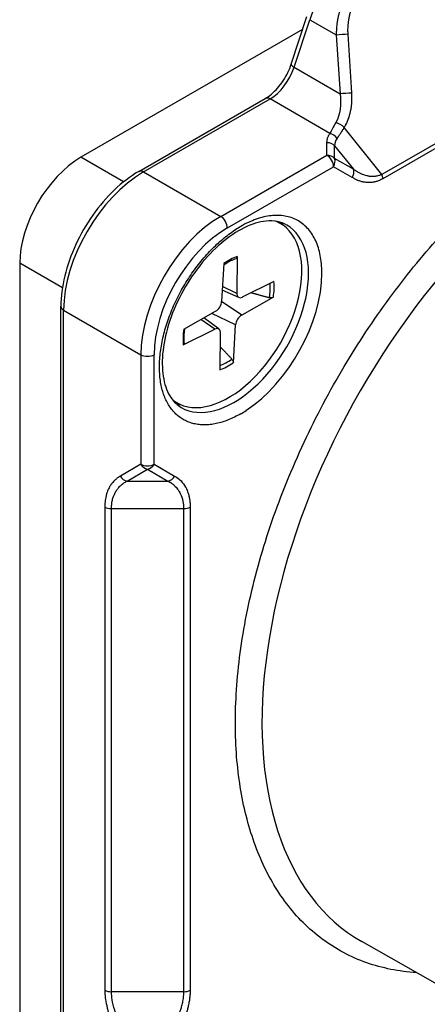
# Model space of a CAD drawing. Header units: millimetres. Extents: x 0 to 2376, y 0 to 1680.
# Tile 44 of 56: x 1379 to 1390, y 1148 to 1174. Entities that reach past the tile are written whole.
import ezdxf

# ---------------------------------------------------------------- set-up
doc = ezdxf.new("R2010")
doc.units = ezdxf.units.MM
doc.header["$LTSCALE"] = 0.2
doc.layers.add('01_Object Line', color=4, linetype='Continuous')

# ---------------------------------------------------------------- blocks, each defined once
blk = doc.blocks.new('A$Cb0c6b5dd')
for p, q in [((344.95, 57.977), (334.112, 51.719)), ((344.974, 57.861), (334.135, 51.604)), ((331.705, 54.652), (332.119, 55.917)), ((331.782, 54.568), (332.196, 55.833)), ((332.196, 55.833), (332.902, 55.426)), ((332.006, 55.573), (326.119, 52.174)), ((332.902, 55.426), (333, 53.864)), ((333.313, 53.884), (333.215, 55.445)), ((331.782, 54.568), (333, 53.864)), ((327.656, 51.799), (331.016, 53.739)), ((327.781, 51.786), (331.141, 53.726)), ((332.731, 52.808), (331.141, 53.726)), ((334.112, 51.719), (333.111, 52.964)), ((332.652, 52.231), (332.652, 52.563)), ((332.856, 52.144), (332.856, 52.476)), ((332.856, 52.476), (333.354, 51.857)), ((327.252, 51.52), (326.119, 52.174)), ((329.832, 50.602), (332.652, 52.231)), ((333.354, 51.857), (332.856, 52.144)), ((330.008, 50.296), (332.829, 51.924)), ((333.327, 51.637), (332.829, 51.924)), ((327.781, 51.786), (329.832, 50.602)), ((331.416, 50.413), (331.321, 50.468)), ((330.27, 49.537), (330.258, 48.557)), ((324.493, 49.357), (324.493, 27.802)), ((325.626, 48.703), (324.493, 49.357)), ((329.916, 49.35), (329.856, 48.345)), ((330.258, 48.557), (329.88, 48.74)), ((331.246, 48.872), (330.405, 48.456)), ((330.311, 48.447), (329.874, 48.641)), ((331.231, 48.454), (330.388, 47.982)), ((325.587, 26.169), (325.587, 48.214)), ((330.388, 47.982), (329.856, 48.344)), ((325.66, 26.067), (325.66, 48.112)), ((325.66, 48.112), (327.71, 46.928)), ((328.852, 47.609), (329.695, 48.081)), ((329.786, 47.608), (329.38, 47.905)), ((330.227, 47.719), (329.599, 48.027)), ((329.678, 47.608), (329.305, 47.863)), ((330.167, 46.713), (330.227, 47.719)), ((328.837, 47.192), (329.678, 47.608)), ((329.813, 46.527), (329.825, 47.507)), ((327.71, 46.928), (327.71, 44.016)), ((328.064, 44.016), (328.064, 46.928)), ((328.666, 45.65), (328.571, 45.705)), ((327.71, 44.016), (327.166, 43.701)), ((328.064, 44.016), (328.608, 43.701)), ((327.343, 43.568), (327.887, 43.882)), ((327.887, 43.882), (328.431, 43.568)), ((327.343, 43.568), (328.431, 43.568)), ((326.753, 42.879), (326.753, 30.037)), ((326.93, 29.995), (326.93, 42.837)), ((326.93, 42.837), (328.844, 42.837)), ((328.844, 42.837), (328.844, 29.995)), ((329.021, 42.879), (329.021, 30.037)), ((344.159, 25.309), (333.581, 31.327)), ((328.844, 29.995), (326.93, 29.995))]:
    blk.add_line(p, q)
for centre, major_axis, ratio, start_param, end_param in [((333.157, 55.87), (0.75, 1.299), 0.57735, 0.785398, 1.919862), ((333.062, 55.432), (0.25, 0.016), 0.020244, 0.908964, 2.266805), ((331.141, 54.543), (0.5, 0.866), 0.57735, 3.926991, 5.061455), ((331.942, 54.574), (-0.238, 0.078), 0.279258, 0, 0.925705), ((331.141, 53.522), (-0.125, 0.217), 0.57735, 5.497787, 6.283185), ((333.16, 53.87), (0.249, 0.016), 0.020242, 0.908859, 2.266796), ((332.958, 52.951), (0.212, -0.133), 0.42629, 1.05879, 2.151033), ((332.731, 52.604), (-0.208, 0.138), 0.762225, 4.221044, 5.181613), ((333.615, 52.45), (0.759, -0.054), 0.641079, 2.766891, 3.199107), ((332.652, 52.358), (0.25, 0), 0.816507, 0.615605, 1.571012), ((326.119, 50.296), (1.15, 1.992), 0.57735, 0.785398, 2.356194), ((332.652, 52.027), (-0.25, 0), 0.816497, 3.757072, 4.712389), ((332.652, 52.027), (-0.125, 0.217), 0.57735, 3.926991, 5.497787), ((332.652, 52.027), (-0.125, -0.217), 0.816497, 1.570796, 2.526113), ((333.15, 51.739), (-0.125, -0.217), 0.816497, 1.570798, 2.526113), ((327.781, 49.337), (-1.5, -2.598), 0.57735, 3.926991, 5.497787), ((327.781, 51.582), (-0.125, 0.217), 0.57735, 5.497787, 6.283185), ((333.959, 51.706), (-0.125, 0.216), 0.577444, 3.92669, 4.450348), ((329.832, 48.153), (-1.5, -2.598), 0.57735, 3.926991, 5.497787), ((329.832, 50.398), (-0.125, 0.217), 0.57735, 3.926991, 5.497787), ((330.008, 48.051), (-1.375, -2.382), 0.57735, 3.926991, 5.497787), ((330.041, 48.032), (1.375, 2.382), 0.57735, 3.055052, 6.369726), ((330.185, 47.949), (-1.4, -2.425), 0.57735, 0, 3.141593), ((330.363, 47.847), (-1.525, -2.642), 0.577349, 3.927354, 3.992909), ((329.867, 48.132), (1.4, 2.425), 0.57735, 6.077381, 6.163732), ((330.041, 48.032), (-0.856, -1.483), 0.57735, 3.736933, 4.030793), ((339.906, 42.336), (-6.349, -10.996), 0.57735, 4.351223, 6.286888), ((330.363, 47.847), (1.525, 2.641), 0.577321, 3.992057, 5.497719), ((330.002, 48.055), (-0.811, -1.405), 0.57735, 2.15934, 2.43746), ((330.041, 48.032), (0.856, 1.483), 0.57735, 5.307729, 5.601589), ((330.417, 48.646), (-0.112, -0.195), 0.57735, 5.482794, 6.99732), ((325.837, 48.214), (-0.25, 0), 0.57735, 0, 0.785398), ((329.697, 48.266), (0.112, 0.195), 0.57735, 3.911998, 5.426524), ((330.386, 47.797), (-0.112, -0.195), 0.57735, 3.911998, 5.426524), ((329.666, 47.418), (0.112, 0.195), 0.57735, 5.482794, 6.99732), ((330.041, 48.032), (-0.856, -1.483), 0.57735, 5.307729, 5.601589), ((327.887, 47.03), (-0.25, 0), 0.57735, 0.785398, 2.356193), ((330.041, 48.032), (0.856, 1.483), 0.57735, 3.736933, 4.030793), ((330.002, 48.055), (-0.811, -1.405), 0.57735, 0.620967, 0.895996), ((329.867, 48.132), (-1.4, -2.425), 0.57735, 0.119454, 0.205805), ((330.36, 47.846), (1.525, 2.642), 0.577354, 3.92771, 3.993265), ((327.887, 44.118), (0.125, -0.217), 0.816497, 4.712389, 5.667711), ((327.887, 44.118), (-0.25, 0), 0.57735, 0.785397, 2.356192), ((327.887, 44.118), (-0.125, -0.217), 0.816497, 0.615481, 1.570793), ((327.343, 43.804), (-0.125, 0.217), 0.816492, 1.570851, 2.526178), ((328.431, 43.804), (-0.125, -0.217), 0.816504, 0.6155, 1.570833), ((326.93, 42.981), (0.25, 0), 0.577349, 3.926685, 4.71219), ((328.844, 42.981), (-0.25, 0), 0.57735, 1.57099, 2.356494), ((334.746, 45.316), (-6, -10.392), 0.57735, 0.273358, 0.273359), ((326.93, 30.139), (-0.25, 0), 0.57735, 0.785081, 1.570584), ((328.844, 30.139), (-0.25, 0), 0.577351, 1.571013, 2.356522)]:
    blk.add_ellipse(centre, major_axis=major_axis, ratio=ratio, start_param=start_param, end_param=end_param)
for points, knots in [([(333.568, 56.858), (333.539, 56.841), (333.511, 56.822), (333.482, 56.801), (333.454, 56.781), (333.426, 56.758), (333.399, 56.733), (333.373, 56.71), (333.347, 56.684), (333.322, 56.657), (333.297, 56.63), (333.273, 56.601), (333.249, 56.571), (333.226, 56.541), (333.204, 56.51), (333.182, 56.476), (333.176, 56.467), (333.17, 56.458), (333.164, 56.449), (333.159, 56.441), (333.155, 56.433), (333.151, 56.426), (333.143, 56.413), (333.136, 56.401), (333.129, 56.388), (333.122, 56.376), (333.115, 56.363), (333.108, 56.35), (333.092, 56.319), (333.076, 56.285), (333.06, 56.249), (333.046, 56.217), (333.032, 56.182), (333.019, 56.146), (333.006, 56.111), (332.994, 56.075), (332.983, 56.036), (332.979, 56.023), (332.975, 56.009), (332.971, 55.995), (332.968, 55.982), (332.964, 55.968), (332.961, 55.953), (332.957, 55.937), (332.953, 55.92), (332.949, 55.904), (332.946, 55.888), (332.943, 55.872), (332.94, 55.857), (332.934, 55.825), (332.928, 55.795), (332.924, 55.766), (332.92, 55.736), (332.916, 55.708), (332.914, 55.681), (332.911, 55.654), (332.909, 55.628), (332.907, 55.604), (332.905, 55.58), (332.904, 55.557), (332.903, 55.536), (332.902, 55.515), (332.902, 55.496), (332.902, 55.479), (332.901, 55.458), (332.901, 55.44), (332.902, 55.426)], [0, 0, 0, 0, 0.079164, 0.079164, 0.079164, 0.155165, 0.155165, 0.155165, 0.227227, 0.227227, 0.227227, 0.297339, 0.297339, 0.297339, 0.364893, 0.364893, 0.364893, 0.383882, 0.383882, 0.383882, 0.4, 0.4, 0.4, 0.430095, 0.430095, 0.430095, 0.460189, 0.460189, 0.460189, 0.53217, 0.53217, 0.53217, 0.59669, 0.59669, 0.59669, 0.657472, 0.657472, 0.657472, 0.678736, 0.678736, 0.678736, 0.698321, 0.698321, 0.698321, 0.718806, 0.718806, 0.718806, 0.737611, 0.737611, 0.737611, 0.776439, 0.776439, 0.776439, 0.816561, 0.816561, 0.816561, 0.858003, 0.858003, 0.858003, 0.901249, 0.901249, 0.901249, 0.94535, 0.94535, 0.94535, 1, 1, 1, 1]), ([(333.215, 55.445), (333.215, 55.45), (333.214, 55.456), (333.213, 55.478), (333.212, 55.498), (333.211, 55.539), (333.211, 55.561), (333.212, 55.607), (333.213, 55.632), (333.216, 55.683), (333.218, 55.709), (333.224, 55.763), (333.227, 55.79), (333.231, 55.819), (333.237, 55.853), (333.242, 55.885), (333.255, 55.946), (333.263, 55.976), (333.278, 56.033), (333.286, 56.06), (333.303, 56.109), (333.311, 56.132), (333.321, 56.158), (333.323, 56.163), (333.325, 56.168), (333.329, 56.178), (333.333, 56.189), (333.342, 56.21), (333.346, 56.219), (333.358, 56.244), (333.365, 56.261), (333.382, 56.294), (333.392, 56.311), (333.412, 56.347), (333.423, 56.365), (333.447, 56.402), (333.46, 56.421), (333.479, 56.447), (333.484, 56.454), (333.49, 56.462), (333.511, 56.489), (333.533, 56.514), (333.579, 56.561), (333.602, 56.582), (333.649, 56.621), (333.673, 56.637), (333.705, 56.657), (333.713, 56.663), (333.721, 56.667)], [0, 0, 0, 0, 0.016044, 0.016044, 0.066846, 0.066846, 0.115364, 0.115364, 0.162456, 0.162456, 0.207233, 0.207233, 0.25, 0.25, 0.25, 0.304221, 0.304221, 0.362282, 0.362282, 0.42244, 0.42244, 0.484544, 0.484544, 0.5, 0.5, 0.5, 0.542514, 0.542514, 0.573393, 0.573393, 0.617545, 0.617545, 0.658397, 0.658397, 0.698015, 0.698015, 0.735807, 0.735807, 0.75, 0.75, 0.75, 0.823858, 0.823858, 0.89999, 0.89999, 0.973745, 0.973745, 1, 1, 1, 1]), ([(331.016, 53.739), (331.069, 53.769), (331.124, 53.808), (331.233, 53.9), (331.288, 53.954), (331.393, 54.074), (331.443, 54.139), (331.535, 54.278), (331.576, 54.351), (331.649, 54.5), (331.68, 54.577), (331.705, 54.652)], [3.141593, 3.141593, 3.141593, 3.141593, 3.368485, 3.368485, 3.595378, 3.595378, 3.822271, 3.822271, 4.049164, 4.049164, 4.276057, 4.276057, 4.276057, 4.276057]), ([(333.111, 52.964), (333.114, 52.969), (333.117, 52.975), (333.122, 52.982), (333.126, 52.989), (333.132, 52.998), (333.138, 53.009), (333.141, 53.014), (333.145, 53.02), (333.148, 53.026), (333.159, 53.046), (333.169, 53.065), (333.178, 53.084), (333.182, 53.091), (333.185, 53.098), (333.189, 53.107), (333.204, 53.141), (333.218, 53.178), (333.23, 53.213), (333.233, 53.222), (333.235, 53.23), (333.238, 53.239), (333.241, 53.249), (333.245, 53.26), (333.249, 53.273), (333.253, 53.287), (333.257, 53.302), (333.262, 53.32), (333.266, 53.336), (333.271, 53.353), (333.273, 53.363), (333.277, 53.382), (333.28, 53.394), (333.283, 53.409), (333.286, 53.423), (333.289, 53.44), (333.292, 53.458), (333.296, 53.476), (333.299, 53.497), (333.302, 53.519), (333.305, 53.542), (333.308, 53.566), (333.31, 53.592), (333.313, 53.616), (333.314, 53.642), (333.316, 53.67), (333.317, 53.696), (333.318, 53.724), (333.318, 53.754), (333.318, 53.782), (333.317, 53.811), (333.316, 53.842), (333.315, 53.856), (333.315, 53.87), (333.313, 53.884)], [0, 0, 0, 0, 0.056027, 0.056027, 0.056027, 0.112989, 0.112989, 0.112989, 0.142857, 0.142857, 0.142857, 0.245674, 0.245674, 0.245674, 0.285714, 0.285714, 0.285714, 0.428571, 0.428571, 0.428571, 0.464741, 0.464741, 0.464741, 0.501301, 0.501301, 0.501301, 0.53837, 0.53837, 0.53837, 0.571429, 0.571429, 0.571429, 0.633292, 0.633292, 0.633292, 0.695345, 0.695345, 0.695345, 0.756715, 0.756715, 0.756715, 0.817536, 0.817536, 0.817536, 0.873267, 0.873267, 0.873267, 0.926721, 0.926721, 0.926721, 0.977119, 0.977119, 0.977119, 1, 1, 1, 1]), ([(332.922, 52.679), (332.927, 52.686), (332.933, 52.693), (332.943, 52.707), (332.949, 52.715), (332.955, 52.724), (332.957, 52.726), (332.96, 52.73), (332.961, 52.732), (332.963, 52.735), (332.964, 52.736), (332.966, 52.74), (332.969, 52.744), (332.976, 52.754), (332.981, 52.761), (332.991, 52.776), (332.996, 52.785), (333.005, 52.798), (333.007, 52.801), (333.01, 52.805), (333.01, 52.805), (333.017, 52.815), (333.023, 52.824), (333.033, 52.839), (333.037, 52.846), (333.05, 52.866), (333.059, 52.88), (333.075, 52.905), (333.082, 52.916), (333.095, 52.937), (333.1, 52.946), (333.107, 52.958), (333.109, 52.961), (333.111, 52.964)], [0.0000007, 0.0000007, 0.0000007, 0.0000007, 0.1067776, 0.1067776, 0.2180706, 0.2180706, 0.25, 0.25, 0.2883185, 0.2883185, 0.3077335, 0.3077335, 0.3651108, 0.3651108, 0.4220562, 0.4220562, 0.477913, 0.477913, 0.4970688, 0.4970688, 0.5, 0.5, 0.5638254, 0.5638254, 0.6106792, 0.6106792, 0.7239731, 0.7239731, 0.8374616, 0.8374616, 0.9501573, 0.9501573, 0.9999755, 0.9999755, 0.9999755, 0.9999755]), ([(332.652, 52.563), (332.652, 52.576), (332.653, 52.59), (332.656, 52.619), (332.658, 52.633), (332.664, 52.661), (332.668, 52.674), (332.672, 52.688), (332.676, 52.7), (332.68, 52.712), (332.689, 52.733), (332.694, 52.743), (332.703, 52.761), (332.707, 52.769), (332.715, 52.783), (332.719, 52.789), (332.725, 52.799), (332.727, 52.803), (332.73, 52.807), (332.731, 52.807), (332.731, 52.808)], [-1, -1, -1, -1, -0.8148415, -0.8148415, -0.6405003, -0.6405003, -0.5, -0.5, -0.5, -0.4096576, -0.4096576, -0.3168156, -0.3168156, -0.2216691, -0.2216691, -0.1259627, -0.1259627, -0.030132, -0.030132, -0.0000023, -0.0000023, -0.0000023, -0.0000023]), ([(334.112, 51.719), (334.084, 51.706), (334.056, 51.695), (333.995, 51.677), (333.962, 51.67), (333.925, 51.666), (333.92, 51.665), (333.913, 51.664), (333.91, 51.664), (333.907, 51.664), (333.898, 51.663), (333.888, 51.662), (333.862, 51.662), (333.846, 51.662), (333.814, 51.665), (333.799, 51.666), (333.772, 51.67), (333.761, 51.672), (333.737, 51.677), (333.725, 51.68), (333.712, 51.683), (333.66, 51.696), (333.61, 51.715), (333.562, 51.737), (333.54, 51.747), (333.517, 51.758), (333.472, 51.783), (333.449, 51.796), (333.404, 51.824), (333.382, 51.838), (333.357, 51.855), (333.356, 51.856), (333.354, 51.857)], [0, 0, 0, 0, 0.1004732, 0.1004732, 0.2223417, 0.2223417, 0.2390008, 0.2390008, 0.25, 0.25, 0.25, 0.3099072, 0.3099072, 0.3767587, 0.3767587, 0.4303095, 0.4303095, 0.4644749, 0.4644749, 0.5, 0.5, 0.5, 0.7, 0.7, 0.7, 0.8021976, 0.8021976, 0.9010988, 0.9010988, 0.9930596, 0.9930596, 1, 1, 1, 1]), ([(327.656, 51.799), (327.433, 51.67), (327.214, 51.503), (326.801, 51.11), (326.608, 50.884), (326.26, 50.392), (326.107, 50.126), (325.855, 49.58), (325.756, 49.299), (325.622, 48.745), (325.587, 48.472), (325.587, 48.214)], [6.283185, 6.283185, 6.283185, 6.283185, 6.597345, 6.597345, 6.911504, 6.911504, 7.225663, 7.225663, 7.539822, 7.539822, 7.853982, 7.853982, 7.853982, 7.853982]), ([(334.135, 51.604), (334.123, 51.597), (334.108, 51.589), (334.092, 51.581), (334.078, 51.574), (334.063, 51.567), (334.046, 51.56), (334.032, 51.554), (334.017, 51.548), (334, 51.543), (333.986, 51.538), (333.971, 51.533), (333.956, 51.529), (333.943, 51.525), (333.93, 51.522), (333.916, 51.519), (333.913, 51.518), (333.909, 51.518), (333.906, 51.517), (333.889, 51.513), (333.873, 51.511), (333.858, 51.509), (333.842, 51.507), (333.826, 51.505), (333.812, 51.504), (333.797, 51.503), (333.783, 51.503), (333.77, 51.503), (333.757, 51.503), (333.746, 51.503), (333.735, 51.503), (333.721, 51.504), (333.71, 51.505), (333.699, 51.506), (333.697, 51.506), (333.695, 51.506), (333.692, 51.507), (333.662, 51.51), (333.632, 51.515), (333.603, 51.521), (333.573, 51.528), (333.545, 51.536), (333.517, 51.546), (333.49, 51.555), (333.463, 51.566), (333.438, 51.578), (333.412, 51.59), (333.387, 51.602), (333.364, 51.616), (333.351, 51.623), (333.339, 51.63), (333.327, 51.637)], [-0.9999999, -0.9999999, -0.9999999, -0.9999999, -0.9368938, -0.9368938, -0.9368938, -0.8821459, -0.8821459, -0.8821459, -0.834415, -0.834415, -0.834415, -0.7930511, -0.7930511, -0.7930511, -0.7584135, -0.7584135, -0.7584135, -0.75, -0.75, -0.75, -0.7074802, -0.7074802, -0.7074802, -0.662887, -0.662887, -0.662887, -0.6153095, -0.6153095, -0.6153095, -0.567732, -0.567732, -0.567732, -0.5104428, -0.5104428, -0.5104428, -0.5, -0.5, -0.5, -0.3936305, -0.3936305, -0.3936305, -0.2839086, -0.2839086, -0.2839086, -0.1727713, -0.1727713, -0.1727713, -0.0599063, -0.0599063, -0.0599063, -0.0000004, -0.0000004, -0.0000004, -0.0000004]), ([(332.519, 49.092), (332.519, 49.119), (332.517, 49.305), (332.478, 49.628), (332.346, 50.008), (332.142, 50.309), (331.871, 50.519), (331.546, 50.631), (331.176, 50.64), (330.777, 50.546), (330.5, 50.417), (330.362, 50.337)], [0.4893435, 0.4893435, 0.4893435, 0.4893435, 0.5, 0.5625, 0.625, 0.6875, 0.75, 0.8125, 0.875, 0.9375, 1, 1, 1, 1]), ([(330.362, 45.356), (330.307, 45.325), (330.253, 45.296), (330.143, 45.242), (330.088, 45.218), (329.979, 45.174), (329.926, 45.155), (329.818, 45.122), (329.764, 45.108), (329.658, 45.085), (329.605, 45.077), (329.502, 45.065), (329.453, 45.063), (329.355, 45.062), (329.306, 45.065), (329.212, 45.075), (329.166, 45.083), (329.076, 45.104), (329.032, 45.117), (328.945, 45.15), (328.903, 45.169), (328.823, 45.212), (328.786, 45.236), (328.713, 45.289), (328.677, 45.318), (328.611, 45.38), (328.58, 45.414), (328.52, 45.486), (328.491, 45.525), (328.438, 45.608), (328.413, 45.652), (328.368, 45.743), (328.348, 45.789), (328.311, 45.887), (328.295, 45.939), (328.266, 46.044), (328.254, 46.098), (328.233, 46.211), (328.225, 46.271), (328.212, 46.393), (328.208, 46.456), (328.205, 46.583), (328.205, 46.646), (328.21, 46.775), (328.214, 46.842), (328.227, 46.975), (328.236, 47.042), (328.257, 47.179), (328.27, 47.249), (328.3, 47.391), (328.317, 47.463), (328.355, 47.606), (328.376, 47.676), (328.421, 47.817), (328.446, 47.889), (328.5, 48.03), (328.528, 48.1), (328.588, 48.242), (328.621, 48.313), (328.689, 48.455), (328.726, 48.526), (328.801, 48.665), (328.839, 48.732), (328.919, 48.865), (328.961, 48.932), (329.046, 49.061), (329.09, 49.125), (329.181, 49.25), (329.228, 49.311), (329.325, 49.432), (329.374, 49.491), (329.474, 49.604), (329.523, 49.657), (329.624, 49.762), (329.677, 49.813), (329.781, 49.911), (329.833, 49.956), (329.94, 50.046), (329.996, 50.09), (330.104, 50.171), (330.157, 50.208), (330.214, 50.246), (330.218, 50.248), (330.221, 50.25)], [0, 0, 0, 0, 0.024368, 0.024368, 0.049526, 0.049526, 0.074329, 0.074329, 0.099664, 0.099664, 0.125, 0.125, 0.149411, 0.149411, 0.174558, 0.174558, 0.19928, 0.19928, 0.22464, 0.22464, 0.25, 0.25, 0.27435, 0.27435, 0.299513, 0.299513, 0.324267, 0.324267, 0.349634, 0.349634, 0.375, 0.375, 0.399348, 0.399348, 0.424511, 0.424511, 0.44915, 0.44915, 0.474575, 0.474575, 0.5, 0.5, 0.524317, 0.524317, 0.549488, 0.549488, 0.574251, 0.574251, 0.599625, 0.599625, 0.625, 0.625, 0.649547, 0.649547, 0.67466, 0.67466, 0.699484, 0.699484, 0.724742, 0.724742, 0.75, 0.75, 0.774437, 0.774437, 0.799578, 0.799578, 0.824459, 0.824459, 0.84973, 0.84973, 0.875, 0.875, 0.899172, 0.899172, 0.924379, 0.924379, 0.948912, 0.948912, 0.974456, 0.974456, 0.998585, 0.998585, 1, 1, 1, 1]), ([(331.585, 50.374), (331.435, 50.461), (331.252, 50.499), (330.858, 50.46), (330.659, 50.401), (330.253, 50.2), (330.049, 50.064), (329.648, 49.723), (329.453, 49.518), (329.092, 49.06), (328.927, 48.807), (328.647, 48.278), (328.532, 48.003), (328.364, 47.461), (328.311, 47.195), (328.268, 46.702), (328.279, 46.475), (328.356, 46.082), (328.423, 45.916), (328.587, 45.672), (328.679, 45.585), (328.785, 45.524)], [5.497787, 5.497787, 5.497787, 5.497787, 5.890446, 5.890446, 6.211397, 6.211397, 6.516417, 6.516417, 6.823055, 6.823055, 7.132076, 7.132076, 7.441696, 7.441696, 7.749898, 7.749898, 8.055385, 8.055385, 8.362627, 8.362627, 8.63938, 8.63938, 8.63938, 8.63938]), ([(335.029, 30.503), (334.564, 30.532), (334.124, 30.62), (333.709, 30.765), (333.287, 30.913), (332.893, 31.123), (332.527, 31.396), (332.168, 31.663), (331.851, 31.979), (331.577, 32.343), (331.308, 32.698), (331.078, 33.098), (330.886, 33.543), (330.699, 33.978), (330.55, 34.45), (330.441, 34.958), (330.331, 35.47), (330.263, 36.003), (330.235, 36.558), (330.206, 37.133), (330.221, 37.742), (330.28, 38.384), (330.34, 39.039), (330.447, 39.71), (330.599, 40.399), (330.752, 41.091), (330.95, 41.79), (331.192, 42.494), (331.432, 43.192), (331.718, 43.896), (332.049, 44.605), (332.373, 45.298), (332.726, 45.967), (333.108, 46.61), (333.482, 47.238), (333.884, 47.844), (334.312, 48.427), (334.731, 48.998), (335.17, 49.539), (335.63, 50.05)], [0.1890273, 0.1890273, 0.1890273, 0.1890273, 0.25, 0.25, 0.25, 0.3125, 0.3125, 0.3125, 0.375, 0.375, 0.375, 0.4375, 0.4375, 0.4375, 0.5, 0.5, 0.5, 0.5625, 0.5625, 0.5625, 0.625, 0.625, 0.625, 0.6875, 0.6875, 0.6875, 0.75, 0.75, 0.75, 0.8125, 0.8125, 0.8125, 0.875, 0.875, 0.875, 0.9375, 0.9375, 0.9375, 1, 1, 1, 1]), ([(329.914, 49.317), (329.931, 49.328), (329.948, 49.34), (329.989, 49.365), (330.012, 49.379), (330.058, 49.405), (330.081, 49.417), (330.127, 49.44), (330.15, 49.45), (330.195, 49.469), (330.218, 49.478), (330.24, 49.485)], [6.1895862, 6.1895862, 6.1895862, 6.1895862, 6.2347496, 6.2347496, 6.2959996, 6.2959996, 6.3572495, 6.3572495, 6.4184995, 6.4184995, 6.4797495, 6.4797495, 6.4797495, 6.4797495]), ([(330.27, 49.537), (330.27, 49.526), (330.268, 49.515), (330.26, 49.5), (330.253, 49.493), (330.244, 49.487), (330.242, 49.486), (330.24, 49.486)], [0.015165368, 0.015165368, 0.015165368, 0.015165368, 0.018975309, 0.018975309, 0.022733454, 0.022733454, 0.023869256, 0.023869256, 0.023869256, 0.023869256]), ([(331.231, 48.454), (331.222, 48.449), (331.209, 48.445), (331.186, 48.44), (331.171, 48.439), (331.148, 48.44), (331.137, 48.442), (331.127, 48.445)], [0.01516537, 0.01516537, 0.01516537, 0.01516537, 0.01897531, 0.01897531, 0.02273345, 0.02273345, 0.02576771, 0.02576771, 0.02576771, 0.02576771]), ([(328.867, 47.235), (328.864, 47.259), (328.863, 47.285), (328.86, 47.337), (328.86, 47.363), (328.86, 47.417), (328.861, 47.444), (328.865, 47.5), (328.867, 47.528), (328.873, 47.579), (328.876, 47.602), (328.879, 47.624)], [4.6022579, 4.6022579, 4.6022579, 4.6022579, 4.6634423, 4.6634423, 4.7246267, 4.7246267, 4.7858111, 4.7858111, 4.8469955, 4.8469955, 4.8947182, 4.8947182, 4.8947182, 4.8947182]), ([(328.867, 47.235), (328.867, 47.233), (328.867, 47.232), (328.867, 47.224), (328.864, 47.215), (328.854, 47.203), (328.846, 47.196), (328.837, 47.192)], [0.037069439, 0.037069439, 0.037069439, 0.037069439, 0.037652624, 0.037652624, 0.04141077, 0.04141077, 0.045220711, 0.045220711, 0.045220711, 0.045220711]), ([(330.129, 46.811), (330.136, 46.804), (330.143, 46.794), (330.154, 46.775), (330.16, 46.761), (330.166, 46.738), (330.168, 46.724), (330.167, 46.713)], [0.03461837, 0.03461837, 0.03461837, 0.03461837, 0.03765263, 0.03765263, 0.04141077, 0.04141077, 0.04522071, 0.04522071, 0.04522071, 0.04522071]), ([(327.166, 43.701), (327.166, 43.701), (327.165, 43.701), (327.159, 43.697), (327.155, 43.695), (327.145, 43.689), (327.138, 43.685), (327.124, 43.676), (327.115, 43.67), (327.097, 43.657), (327.087, 43.65), (327.066, 43.634), (327.055, 43.625), (327.032, 43.604), (327.02, 43.593), (327.004, 43.578), (327.001, 43.575), (326.998, 43.571), (326.975, 43.548), (326.953, 43.523), (326.932, 43.495), (326.931, 43.494), (326.929, 43.492), (326.924, 43.485), (326.921, 43.481), (326.913, 43.469), (326.909, 43.462), (326.902, 43.453), (326.901, 43.451), (326.9, 43.449), (326.893, 43.437), (326.887, 43.427), (326.876, 43.408), (326.872, 43.4), (326.868, 43.392), (326.867, 43.391), (326.867, 43.39), (326.855, 43.369), (326.845, 43.348), (326.825, 43.302), (326.816, 43.277), (326.8, 43.226), (326.792, 43.2), (326.78, 43.147), (326.774, 43.12), (326.766, 43.066), (326.762, 43.039), (326.757, 42.985), (326.755, 42.959), (326.754, 42.914), (326.753, 42.896), (326.753, 42.879)], [0.0000022, 0.0000022, 0.0000022, 0.0000022, 0.0366989, 0.0366989, 0.073105, 0.073105, 0.1089809, 0.1089809, 0.1442357, 0.1442357, 0.1778504, 0.1778504, 0.2105171, 0.2105171, 0.2418505, 0.2418505, 0.25, 0.25, 0.25, 0.375, 0.375, 0.375, 0.3948304, 0.3948304, 0.4144811, 0.4144811, 0.4337501, 0.4337501, 0.4375, 0.4375, 0.4375, 0.4670323, 0.4670323, 0.4958035, 0.4958035, 0.5, 0.5, 0.5, 0.5590998, 0.5590998, 0.626843, 0.626843, 0.6975557, 0.6975557, 0.7737382, 0.7737382, 0.8532715, 0.8532715, 0.9379398, 0.9379398, 1, 1, 1, 1]), ([(326.93, 42.837), (326.93, 42.865), (326.931, 42.892), (326.936, 42.958), (326.941, 42.997), (326.956, 43.071), (326.965, 43.106), (326.978, 43.145), (326.98, 43.15), (326.991, 43.182), (327.003, 43.209), (327.019, 43.243), (327.024, 43.252), (327.033, 43.268), (327.037, 43.276), (327.042, 43.284), (327.042, 43.285), (327.045, 43.29), (327.047, 43.293), (327.05, 43.298), (327.052, 43.3), (327.056, 43.308), (327.06, 43.314), (327.07, 43.329), (327.076, 43.338), (327.091, 43.358), (327.1, 43.37), (327.12, 43.394), (327.131, 43.407), (327.15, 43.427), (327.156, 43.433), (327.166, 43.443), (327.17, 43.447), (327.183, 43.458), (327.191, 43.465), (327.205, 43.478), (327.212, 43.483), (327.232, 43.499), (327.246, 43.509), (327.274, 43.528), (327.287, 43.536), (327.312, 43.551), (327.324, 43.558), (327.338, 43.565), (327.34, 43.566), (327.343, 43.568)], [0, 0, 0, 0, 0.0785647, 0.0785647, 0.1951129, 0.1951129, 0.3121063, 0.3121063, 0.3286755, 0.3286755, 0.4263282, 0.4263282, 0.4588764, 0.4588764, 0.4948663, 0.4948663, 0.5, 0.5, 0.5236161, 0.5236161, 0.5412901, 0.5412901, 0.5832628, 0.5832628, 0.6268474, 0.6268474, 0.671395, 0.671395, 0.7164701, 0.7164701, 0.7363366, 0.7363366, 0.75, 0.75, 0.7784962, 0.7784962, 0.8041291, 0.8041291, 0.8610859, 0.8610859, 0.9225147, 0.9225147, 0.9839436, 0.9839436, 1, 1, 1, 1]), ([(328.431, 43.568), (328.432, 43.567), (328.434, 43.566), (328.441, 43.563), (328.446, 43.56), (328.459, 43.553), (328.466, 43.549), (328.475, 43.544), (328.475, 43.544), (328.484, 43.538), (328.493, 43.533), (328.513, 43.52), (328.524, 43.512), (328.546, 43.496), (328.558, 43.487), (328.579, 43.469), (328.588, 43.461), (328.598, 43.452), (328.616, 43.436), (328.632, 43.42), (328.66, 43.388), (328.673, 43.372), (328.696, 43.342), (328.705, 43.328), (328.719, 43.306), (328.724, 43.298), (328.729, 43.291), (328.739, 43.273), (328.749, 43.255), (328.788, 43.174), (328.811, 43.104), (328.837, 42.971), (328.843, 42.909), (328.844, 42.842), (328.844, 42.839), (328.844, 42.837)], [0.000013, 0.000013, 0.000013, 0.000013, 0.039049, 0.039049, 0.0792536, 0.0792536, 0.1171966, 0.1171966, 0.1194582, 0.1194582, 0.1557954, 0.1557954, 0.1911379, 0.1911379, 0.2248529, 0.2248529, 0.25, 0.25, 0.25, 0.3175423, 0.3175423, 0.3868458, 0.3868458, 0.4553192, 0.4553192, 0.5, 0.5, 0.5, 0.5722247, 0.5722247, 0.8088497, 0.8088497, 0.9934366, 0.9934366, 1, 1, 1, 1]), ([(328.608, 43.701), (328.669, 43.667), (328.726, 43.623), (328.824, 43.523), (328.865, 43.468), (328.903, 43.399), (328.906, 43.393), (328.91, 43.387), (328.92, 43.367), (328.929, 43.347), (328.949, 43.3), (328.959, 43.273), (328.978, 43.214), (328.986, 43.184), (328.999, 43.122), (329.005, 43.091), (329.013, 43.026), (329.017, 42.993), (329.02, 42.933), (329.021, 42.906), (329.021, 42.879)], [-1, -1, -1, -1, -0.75, -0.75, -0.5216312, -0.5216312, -0.5, -0.5, -0.5, -0.4388658, -0.4388658, -0.3569281, -0.3569281, -0.2676962, -0.2676962, -0.1773134, -0.1773134, -0.0808565, -0.0808565, -0.0000019, -0.0000019, -0.0000019, -0.0000019]), ([(326.753, 30.037), (326.753, 30.016), (326.754, 29.993), (326.756, 29.944), (326.758, 29.918), (326.762, 29.872), (326.764, 29.855), (326.766, 29.836), (326.774, 29.768), (326.786, 29.698), (326.803, 29.627), (326.806, 29.615), (326.809, 29.6), (326.817, 29.568), (326.821, 29.549), (326.829, 29.522), (326.831, 29.514), (326.833, 29.506), (326.834, 29.501), (326.836, 29.496), (326.846, 29.458), (326.856, 29.426), (326.867, 29.393), (326.892, 29.316), (326.921, 29.238), (326.968, 29.127), (326.983, 29.094), (326.998, 29.061), (327, 29.056), (327.003, 29.049), (327.012, 29.03), (327.018, 29.018), (327.031, 28.99), (327.039, 28.973), (327.054, 28.943), (327.06, 28.931), (327.066, 28.919), (327.076, 28.9), (327.084, 28.883), (327.1, 28.853), (327.107, 28.841), (327.115, 28.826), (327.117, 28.822), (327.119, 28.818), (327.131, 28.797), (327.144, 28.774), (327.161, 28.746), (327.164, 28.742), (327.166, 28.738)], [0.0000016, 0.0000016, 0.0000016, 0.0000016, 0.0787193, 0.0787193, 0.1543943, 0.1543943, 0.2, 0.2, 0.2, 0.35, 0.35, 0.35, 0.3818495, 0.3818495, 0.4134128, 0.4134128, 0.425, 0.425, 0.425, 0.4352378, 0.4352378, 0.5, 0.5, 0.5, 0.6750675, 0.6750675, 0.75, 0.75, 0.75, 0.7671846, 0.7671846, 0.7845752, 0.7845752, 0.8023033, 0.8023033, 0.8125, 0.8125, 0.8125, 0.8381279, 0.8381279, 0.8645034, 0.8645034, 0.875, 0.875, 0.875, 0.9827728, 0.9827728, 0.9999999, 0.9999999, 0.9999999, 0.9999999]), ([(327.343, 28.84), (327.342, 28.841), (327.34, 28.844), (327.333, 28.855), (327.328, 28.863), (327.316, 28.882), (327.308, 28.894), (327.3, 28.908), (327.299, 28.909), (327.29, 28.923), (327.281, 28.938), (327.261, 28.972), (327.251, 28.99), (327.228, 29.03), (327.217, 29.051), (327.195, 29.091), (327.186, 29.109), (327.176, 29.128), (327.159, 29.162), (327.143, 29.195), (327.114, 29.257), (327.101, 29.286), (327.079, 29.339), (327.069, 29.363), (327.055, 29.399), (327.05, 29.412), (327.046, 29.424), (327.035, 29.453), (327.025, 29.481), (326.986, 29.602), (326.963, 29.694), (326.937, 29.854), (326.931, 29.922), (326.93, 29.99), (326.93, 29.992), (326.93, 29.995)], [0.0000133, 0.0000133, 0.0000133, 0.0000133, 0.0390324, 0.0390324, 0.0792729, 0.0792729, 0.1172049, 0.1172049, 0.1195135, 0.1195135, 0.1558396, 0.1558396, 0.1911713, 0.1911713, 0.2248761, 0.2248761, 0.25, 0.25, 0.25, 0.3175427, 0.3175427, 0.3868468, 0.3868468, 0.4553209, 0.4553209, 0.5, 0.5, 0.5, 0.5722247, 0.5722247, 0.8088495, 0.8088495, 0.9934366, 0.9934366, 1, 1, 1, 1]), ([(328.844, 29.995), (328.844, 29.967), (328.843, 29.939), (328.838, 29.867), (328.833, 29.824), (328.819, 29.735), (328.809, 29.69), (328.796, 29.639), (328.795, 29.632), (328.783, 29.588), (328.772, 29.549), (328.755, 29.498), (328.751, 29.486), (328.742, 29.46), (328.737, 29.447), (328.733, 29.435), (328.732, 29.433), (328.729, 29.425), (328.727, 29.42), (328.724, 29.412), (328.723, 29.409), (328.718, 29.397), (328.714, 29.386), (328.704, 29.361), (328.698, 29.345), (328.683, 29.31), (328.675, 29.29), (328.655, 29.245), (328.643, 29.22), (328.622, 29.176), (328.614, 29.159), (328.603, 29.137), (328.6, 29.132), (328.587, 29.106), (328.576, 29.086), (328.564, 29.063), (328.562, 29.06), (328.548, 29.034), (328.537, 29.013), (328.514, 28.974), (328.504, 28.956), (328.487, 28.929), (328.481, 28.918), (328.466, 28.895), (328.459, 28.883), (328.447, 28.863), (328.442, 28.855), (328.435, 28.845), (328.433, 28.842), (328.431, 28.84)], [0, 0, 0, 0, 0.0783483, 0.0783483, 0.1948985, 0.1948985, 0.3118935, 0.3118935, 0.3284644, 0.3284644, 0.4263239, 0.4263239, 0.4588736, 0.4588736, 0.4948649, 0.4948649, 0.5, 0.5, 0.5236167, 0.5236167, 0.541292, 0.541292, 0.5832667, 0.5832667, 0.6268535, 0.6268535, 0.6714032, 0.6714032, 0.7164801, 0.7164801, 0.743013, 0.743013, 0.75, 0.75, 0.7797836, 0.7797836, 0.78495, 0.78495, 0.8209558, 0.8209558, 0.8585874, 0.8585874, 0.8857961, 0.8857961, 0.925231, 0.925231, 0.9654673, 0.9654673, 0.9999955, 0.9999955, 0.9999955, 0.9999955]), ([(329.021, 30.037), (329.021, 30.003), (329.02, 29.967), (329.015, 29.895), (329.011, 29.859), (329.002, 29.784), (328.996, 29.746), (328.982, 29.67), (328.973, 29.631), (328.956, 29.559), (328.948, 29.526), (328.93, 29.462), (328.92, 29.431), (328.91, 29.4), (328.903, 29.377), (328.894, 29.352), (328.875, 29.297), (328.863, 29.267), (328.839, 29.204), (328.826, 29.171), (328.801, 29.114), (328.791, 29.091), (328.78, 29.067), (328.767, 29.04), (328.755, 29.014), (328.731, 28.964), (328.719, 28.941), (328.697, 28.898), (328.687, 28.878), (328.667, 28.842), (328.658, 28.826), (328.642, 28.797), (328.635, 28.784), (328.623, 28.764), (328.619, 28.756), (328.612, 28.744), (328.609, 28.74), (328.608, 28.738), (328.608, 28.738), (328.608, 28.738)], [-1, -1, -1, -1, -0.8998443, -0.8998443, -0.8066903, -0.8066903, -0.7168863, -0.7168863, -0.6317684, -0.6317684, -0.5625416, -0.5625416, -0.5, -0.5, -0.5, -0.4293819, -0.4293819, -0.3590972, -0.3590972, -0.2926274, -0.2926274, -0.25, -0.25, -0.25, -0.2179246, -0.2179246, -0.1847559, -0.1847559, -0.150492, -0.150492, -0.115209, -0.115209, -0.0787729, -0.0787729, -0.0418809, -0.0418809, -0.004654, -0.004654, -0.0000005, -0.0000005, -0.0000005, -0.0000005])]:
    blk.add_open_spline(points, degree=3, knots=knots)
for points in [[(333, 53.864), (333.038, 53.59), (333.006, 53.309), (332.889, 53.099)], [(332.889, 53.099), (332.827, 52.988), (332.771, 52.889), (332.731, 52.808)]]:
    blk.add_open_spline(points, degree=3)
for points, weights in [([(330.646, 48.575), (330.868, 48.515), (331.127, 48.445)], [1.19570797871, 1.16744201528, 1.13335600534]), ([(330.129, 46.811), (329.964, 46.986), (329.821, 47.139)], [1.13335601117, 1.16398063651, 1.18990723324])]:
    blk.add_rational_spline(points, weights, degree=2)

msp = doc.modelspace()

# ---------------------------------------------------------------- block references
at = {"layer": '01_Object Line'}
msp.add_blockref('A$Cb0c6b5dd', (1054.389, 1117.873), dxfattribs=at)

doc.saveas('drawing.dxf')
